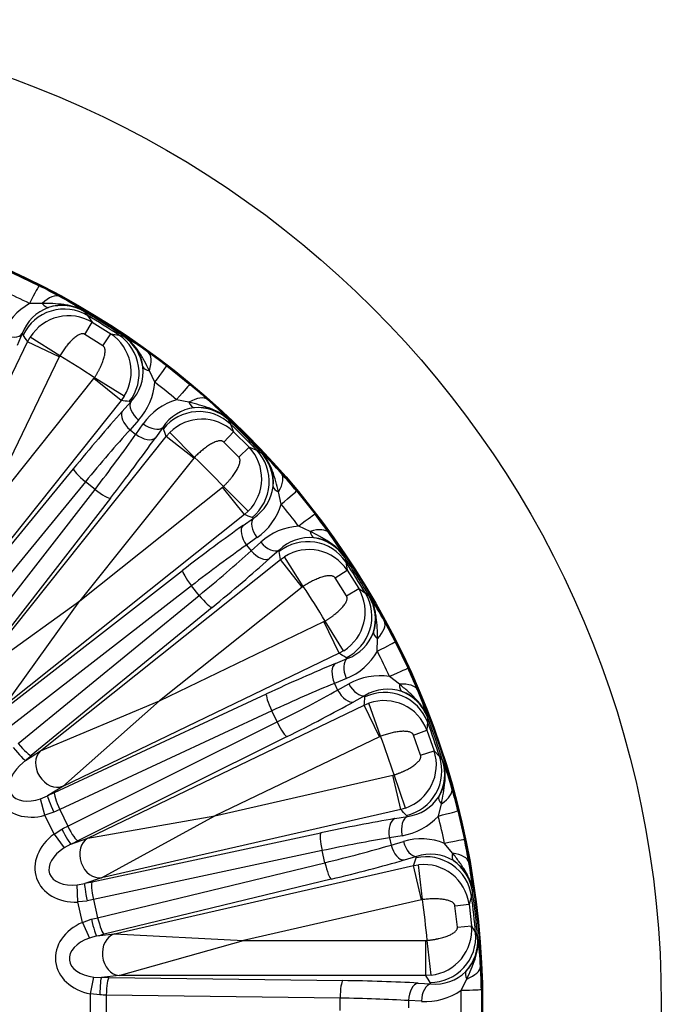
# Model space of a CAD drawing. Header units: millimetres. Extents: x 0 to 2970, y 0 to 2100.
# Tile 22 of 24: x 2199 to 2382, y 1407 to 1687. Entities that reach past the tile are written whole.
import ezdxf

# ---------------------------------------------------------------- set-up
doc = ezdxf.new("R2010")
doc.units = ezdxf.units.MM
doc.header["$LTSCALE"] = 10
doc.layers.add('CAP560C', color=7, linetype='Continuous')
doc.layers.add('Default', color=7, linetype='Continuous')

# ---------------------------------------------------------------- blocks, each defined once
blk = doc.blocks.new('SE2')
at = {"layer": 'CAP560C', "color": 7, "linetype": 'Continuous'}
for p, q in [((2197.21, 1614.92), (2204.81, 1611.26)), ((2205.68, 1606.24), (2202.1, 1606.18)), ((2217.62, 1603.98), (2217.75, 1603.84)), ((2217.75, 1603.84), (2218.59, 1602.82)), ((2218.59, 1602.82), (2219.94, 1600.88)), ((2217.83, 1597.42), (2219.94, 1600.88)), ((2219.94, 1600.88), (2225.18, 1597.58)), ((2200.02, 1597.63), (2198.63, 1594.26)), ((2200.26, 1597.28), (2200.02, 1597.63)), ((2201.56, 1595.33), (2202.26, 1596.6)), ((2210.69, 1591.31), (2202.26, 1596.6)), ((2222.98, 1594.19), (2217.83, 1597.42)), ((2222.98, 1594.19), (2225.18, 1597.58)), ((2225.18, 1597.58), (2227.51, 1597.21)), ((2227.51, 1597.21), (2228.8, 1596.91)), ((2228.8, 1596.91), (2228.98, 1596.84)), ((2163.7, 1516.72), (2201.56, 1595.33)), ((2210.53, 1591.01), (2201.56, 1595.33)), ((2210.53, 1591.01), (2188.02, 1544.26)), ((2210.69, 1591.31), (2210.53, 1591.01)), ((2241.1, 1588.46), (2247.7, 1583.2)), ((2188.02, 1544.26), (2220.37, 1584.83)), ((2220.37, 1584.83), (2220.56, 1585.1)), ((2228.16, 1578.62), (2220.37, 1584.83)), ((2229, 1579.81), (2220.56, 1585.1)), ((2237.69, 1583.82), (2236.19, 1587.07)), ((2229, 1579.81), (2228.16, 1578.62)), ((2228.16, 1578.62), (2173.76, 1510.4)), ((2228.46, 1575.51), (2230.89, 1578.23)), ((2230.89, 1578.23), (2230.47, 1578.3)), ((2247.43, 1578.1), (2243.93, 1578.84)), ((2233.1, 1573.02), (2230.67, 1570.3)), ((2232.31, 1568.99), (2234.42, 1571.97)), ((2240, 1570.97), (2237.89, 1567.99)), ((2240.16, 1570.58), (2240, 1570.97)), ((2258.57, 1573.25), (2258.67, 1573.08)), ((2258.67, 1573.08), (2259.25, 1571.9)), ((2259.25, 1571.9), (2260.13, 1569.71)), ((2186.58, 1500.17), (2240.98, 1568.39)), ((2230.67, 1570.3), (2232.31, 1568.99)), ((2240.98, 1568.39), (2241.95, 1569.47)), ((2248.77, 1562.18), (2240.98, 1568.39)), ((2248.99, 1562.43), (2241.95, 1569.47)), ((2257.31, 1566.81), (2260.13, 1569.71)), ((2260.13, 1569.71), (2264.51, 1565.33)), ((2261.61, 1562.51), (2257.31, 1566.81)), ((2261.61, 1562.51), (2264.51, 1565.33)), ((2264.51, 1565.33), (2266.7, 1564.45)), ((2248.99, 1562.43), (2248.77, 1562.18)), ((2266.7, 1564.45), (2267.89, 1563.86)), ((2267.89, 1563.86), (2268.06, 1563.76)), ((2248.77, 1562.18), (2216.42, 1521.61)), ((2172.43, 1507.8), (2214.56, 1559.21)), ((2217.99, 1555.52), (2175.86, 1504.11)), ((2220.73, 1553.33), (2217.99, 1555.52)), ((2256.99, 1553.96), (2257.24, 1554.19)), ((2264.28, 1547.15), (2257.24, 1554.19)), ((2179.98, 1500.83), (2220.73, 1553.33)), ((2216.42, 1521.61), (2256.99, 1553.96)), ((2263.2, 1546.18), (2256.99, 1553.96)), ((2273.65, 1549.12), (2272.91, 1552.63)), ((2278.01, 1552.89), (2283.27, 1546.29)), ((2225.09, 1550.81), (2184.34, 1498.31)), ((2263.2, 1546.18), (2194.98, 1491.77)), ((2264.28, 1547.15), (2263.2, 1546.18)), ((2262.8, 1543.08), (2265.77, 1545.19)), ((2265.77, 1545.19), (2265.39, 1545.35)), ((2281.87, 1541.38), (2278.62, 1542.89)), ((2266.77, 1539.62), (2263.8, 1537.5)), ((2263.8, 1537.5), (2265.1, 1535.87)), ((2265.1, 1535.87), (2267.83, 1538.3)), ((2273.04, 1536.08), (2270.32, 1533.65)), ((2273.11, 1535.67), (2273.04, 1536.08)), ((2205.21, 1478.95), (2273.42, 1533.35)), ((2273.42, 1533.35), (2274.61, 1534.19)), ((2279.64, 1525.56), (2273.42, 1533.35)), ((2279.91, 1525.76), (2274.61, 1534.19)), ((2291.65, 1534.18), (2291.71, 1533.99)), ((2291.71, 1533.99), (2292.02, 1532.71)), ((2292.02, 1532.71), (2292.39, 1530.37)), ((2193.11, 1489.54), (2245.62, 1530.28)), ((2288.99, 1528.17), (2292.39, 1530.37)), ((2292.39, 1530.37), (2295.68, 1525.13)), ((2292.23, 1523.02), (2288.99, 1528.17)), ((2248.14, 1525.92), (2195.63, 1485.17)), ((2279.64, 1525.56), (2239.07, 1493.21)), ((2250.33, 1523.18), (2248.14, 1525.92)), ((2279.91, 1525.76), (2279.64, 1525.56)), ((2292.23, 1523.02), (2295.68, 1525.13)), ((2295.68, 1525.13), (2297.62, 1523.78)), ((2297.62, 1523.78), (2298.65, 1522.95)), ((2186.58, 1500.17), (2216.42, 1521.61)), ((2194.98, 1491.77), (2216.42, 1521.61)), ((2198.92, 1481.06), (2250.33, 1523.18)), ((2298.65, 1522.95), (2298.79, 1522.81)), ((2254.02, 1519.75), (2202.61, 1477.63)), ((2239.07, 1493.21), (2285.82, 1515.73)), ((2285.82, 1515.73), (2286.11, 1515.89)), ((2290.14, 1506.75), (2285.82, 1515.73)), ((2291.41, 1507.46), (2286.11, 1515.89)), ((2300.98, 1507.3), (2301.04, 1510.88)), ((2306.07, 1510), (2309.73, 1502.4)), ((2290.14, 1506.75), (2211.53, 1468.89)), ((2291.41, 1507.46), (2290.14, 1506.75)), ((2289.06, 1503.82), (2292.43, 1505.22)), ((2292.43, 1505.22), (2292.09, 1505.46)), ((2292.17, 1499.56), (2288.79, 1498.16)), ((2288.79, 1498.16), (2289.7, 1496.27)), ((2289.7, 1496.27), (2292.9, 1498.04)), ((2307.28, 1497.92), (2304.45, 1500.11)), ((2205.21, 1478.95), (2239.07, 1493.21)), ((2209.21, 1467.13), (2269.47, 1495.17)), ((2211.53, 1468.89), (2239.07, 1493.21)), ((2297.49, 1494.72), (2294.29, 1492.96)), ((2297.26, 1491.97), (2298.6, 1492.52)), ((2297.46, 1494.3), (2297.49, 1494.72)), ((2301.89, 1483.12), (2298.6, 1492.52)), ((2270.95, 1490.35), (2210.7, 1462.31)), ((2218.64, 1454.11), (2297.26, 1491.97)), ((2272.47, 1487.19), (2270.95, 1490.35)), ((2301.58, 1483), (2297.26, 1491.97)), ((2212.98, 1457.57), (2272.47, 1487.19)), ((2315.24, 1487.2), (2315.08, 1484.85)), ((2315.21, 1488.72), (2315.23, 1488.52)), ((2315.23, 1488.52), (2315.24, 1487.2)), ((2311.28, 1483.46), (2315.08, 1484.85)), ((2315.08, 1484.85), (2317.13, 1479)), ((2275.31, 1483.03), (2215.82, 1453.4)), ((2301.58, 1483), (2254.83, 1460.48)), ((2301.89, 1483.12), (2301.58, 1483)), ((2313.29, 1477.72), (2311.28, 1483.46)), ((2200.94, 1476.27), (2205.21, 1478.95)), ((2313.29, 1477.72), (2317.13, 1479)), ((2317.13, 1479), (2318.72, 1477.26)), ((2200.94, 1476.27), (2199.31, 1474.82)), ((2318.72, 1477.26), (2319.53, 1476.22)), ((2319.53, 1476.22), (2319.64, 1476.05)), ((2254.83, 1460.48), (2305.42, 1472.03)), ((2305.42, 1472.03), (2305.74, 1472.12)), ((2307.63, 1462.32), (2305.42, 1472.03)), ((2309.03, 1462.72), (2305.74, 1472.12)), ((2211.53, 1468.89), (2207.26, 1466.21)), ((2205.25, 1465.37), (2207.26, 1466.21)), ((2206.5, 1460.66), (2205.25, 1465.37)), ((2210.7, 1462.31), (2212.98, 1457.57)), ((2307.63, 1462.32), (2222.57, 1442.9)), ((2309.03, 1462.72), (2307.63, 1462.32)), ((2318.33, 1460.44), (2319.18, 1463.91)), ((2323.89, 1461.94), (2325.76, 1453.72)), ((2209.03, 1461.53), (2206.5, 1460.66)), ((2209.08, 1455.31), (2206.5, 1460.66)), ((2218.64, 1454.11), (2254.83, 1460.48)), ((2222.57, 1442.9), (2254.83, 1460.48)), ((2305.93, 1459.7), (2309.53, 1460.31)), ((2309.53, 1460.31), (2309.25, 1460.62)), ((2209.08, 1455.31), (2211.33, 1456.75)), ((2209.08, 1455.31), (2211.98, 1451.4)), ((2213.89, 1452.45), (2218.64, 1454.11)), ((2219.91, 1441.69), (2284.9, 1455.62)), ((2308.01, 1454.86), (2304.41, 1454.24)), ((2304.41, 1454.24), (2304.88, 1452.2)), ((2304.88, 1452.2), (2308.38, 1453.21)), ((2213.89, 1452.45), (2211.98, 1451.4)), ((2285.28, 1450.6), (2220.29, 1436.67)), ((2286.06, 1447.18), (2285.28, 1450.6)), ((2322.38, 1449.9), (2320.1, 1452.66)), ((2312.12, 1448.95), (2308.61, 1447.94)), ((2312, 1448.55), (2312.12, 1448.95)), ((2221.47, 1431.54), (2286.06, 1447.18)), ((2226.22, 1426.91), (2311.28, 1446.33)), ((2311.28, 1446.33), (2312.72, 1446.56)), ((2313.5, 1436.61), (2311.28, 1446.33)), ((2313.83, 1436.67), (2312.72, 1446.56)), ((2222.57, 1442.9), (2217.81, 1441.24)), ((2287.9, 1442.49), (2223.3, 1426.85)), ((2215.67, 1440.87), (2217.81, 1441.24)), ((2215.84, 1436), (2215.67, 1440.87)), ((2220.29, 1436.67), (2221.47, 1431.54)), ((2313.5, 1436.61), (2262.91, 1425.07)), ((2313.83, 1436.67), (2313.5, 1436.61)), ((2327.75, 1437.68), (2327.08, 1435.41)), ((2328.04, 1438.97), (2327.75, 1437.68)), ((2328.06, 1439.16), (2328.04, 1438.97)), ((2218.49, 1436.28), (2215.84, 1436)), ((2217.16, 1430.21), (2215.84, 1436)), ((2323.06, 1434.9), (2327.08, 1435.41)), ((2323.74, 1428.86), (2323.06, 1434.9)), ((2327.08, 1435.41), (2327.77, 1429.26)), ((2217.16, 1430.21), (2219.67, 1431.1)), ((2217.16, 1430.21), (2219.12, 1425.75)), ((2323.74, 1428.86), (2327.77, 1429.26)), ((2327.77, 1429.26), (2328.93, 1427.2)), ((2221.21, 1426.35), (2219.12, 1425.75)), ((2221.21, 1426.35), (2226.22, 1426.91)), ((2226.22, 1426.91), (2262.91, 1425.07)), ((2328.93, 1427.2), (2329.5, 1426.01)), ((2329.5, 1426.01), (2329.56, 1425.82)), ((2227.55, 1415.11), (2262.91, 1425.07)), ((2262.91, 1425.07), (2314.8, 1425.07)), ((2314.8, 1425.07), (2315.14, 1425.09)), ((2314.8, 1415.11), (2314.8, 1425.07)), ((2316.25, 1415.19), (2315.14, 1425.09)), ((2219.45, 1409.87), (2220.37, 1414.66)), ((2220.37, 1414.66), (2222.54, 1414.54)), ((2227.55, 1415.11), (2222.54, 1414.54)), ((2224.69, 1414.52), (2291.15, 1413.64)), ((2314.8, 1415.11), (2227.55, 1415.11)), ((2316.25, 1415.19), (2314.8, 1415.11)), ((2324.81, 1410.89), (2326.41, 1414.09)), ((2312.56, 1412.93), (2316.2, 1412.73)), ((2316.2, 1412.73), (2316, 1413.1)), ((2219.45, 1403.94), (2219.45, 1409.87)), ((2222.1, 1409.56), (2219.45, 1409.87)), ((2223.94, 1409.54), (2223.94, 1404.27)), ((2290.4, 1408.66), (2223.94, 1409.54)), ((2290.4, 1405.15), (2290.4, 1408.66)), ((2330.56, 1411.12), (2330.56, 1402.69)), ((2309.86, 1407.95), (2309.86, 1405.86)), ((2313.51, 1407.75), (2309.86, 1407.95))]:
    blk.add_line(p, q, dxfattribs=at)
for radius in [280, 229.2, 228.94]:
    blk.add_circle((2101.71, 1406.9), radius, dxfattribs=at)
for centre, radius, start, end in [((2127.7, 1458.45), 171.16, 61.0234, 63.226), ((2106.21, 1416.24), 212.77, 63.2118, 65.3597), ((2173.01, 1537.69), 79.91, 56.0633, 61.9182), ((2210.87, 1590.68), 17.81, 119.5105, 157.9745), ((2211.77, 1593.31), 12.52, 109.9902, 159.8148), ((2211.39, 1593.7), 12.02, 58.7926, 108.9248), ((2213.28, 1589.73), 12.98, 59.1571, 148.03), ((2101.71, 1406.9), 228.59, 56.2226, 59.4916), ((2101.71, 1406.9), 228.13, 56.5333, 59.181), ((2218.01, 1586.75), 12.99, 327.7059, 56.5356), ((2222.46, 1586.8), 11.98, 6.704, 57.0071), ((2188.61, 1527.88), 79.91, 53.7962, 59.6509), ((2101.71, 1406.9), 214.2, 56.2979, 59.4164), ((2136.88, 1452.69), 171.16, 52.4883, 54.6909), ((2221.87, 1586.96), 12.55, 315.9635, 5.66), ((2219.92, 1585), 17.81, 317.7399, 356.2036), ((2108.17, 1415.01), 212.77, 50.3546, 52.5025), ((2138.52, 1451.38), 171.16, 48.1663, 50.3689), ((2249.03, 1561.78), 17.81, 106.6534, 145.1174), ((2250.49, 1564.14), 12.52, 97.133, 146.9577), ((2250.22, 1564.64), 12, 45.887, 96.1162), ((2200.32, 1518.54), 79.91, 43.2062, 49.0611), ((2251.16, 1560.32), 12.98, 46.3, 135.1728), ((2101.71, 1406.9), 228.59, 43.3655, 46.6345), ((2101.71, 1406.9), 228.13, 43.6762, 46.3238), ((2255.12, 1556.36), 12.99, 314.8487, 43.6785), ((2101.71, 1406.9), 214.2, 43.4408, 46.5592), ((2259.46, 1555.42), 11.98, 353.8469, 44.15), ((2213.35, 1505.51), 79.91, 40.939, 46.7938), ((2146.18, 1443.72), 171.16, 39.6311, 41.8337), ((2258.92, 1555.7), 12.55, 303.1064, 352.8029), ((2256.59, 1554.23), 17.81, 304.8828, 343.3464), ((2109.81, 1413.37), 212.77, 37.4975, 39.6454), ((2147.5, 1442.07), 171.16, 35.3091, 37.5117), ((2279.8, 1525.12), 17.81, 93.7962, 132.2602), ((2222.69, 1493.8), 79.91, 30.349, 36.2039), ((2281.75, 1527.09), 12.52, 84.2759, 134.1005), ((2281.58, 1527.62), 12.02, 33.0783, 83.2105), ((2281.55, 1523.22), 12.98, 33.4429, 122.3157), ((2101.71, 1406.9), 228.59, 30.5084, 33.7774), ((2101.71, 1406.9), 228.13, 30.819, 33.4667), ((2101.71, 1406.9), 214.2, 30.5836, 33.7021), ((2284.53, 1518.47), 12.99, 301.9916, 30.8213), ((2288.55, 1516.59), 11.98, 340.9897, 31.2928), ((2232.49, 1478.2), 79.91, 28.0819, 33.9366), ((2153.26, 1432.9), 171.16, 26.774, 28.9766), ((2288.09, 1516.99), 12.55, 290.2492, 339.9457), ((2285.49, 1516.07), 17.81, 292.0257, 330.4893), ((2111.05, 1411.4), 212.77, 24.6403, 26.7882), ((2154.17, 1431), 171.16, 22.452, 24.6546), ((2301.64, 1482.52), 17.81, 80.9391, 119.4031), ((2303.98, 1484.02), 12.52, 71.4188, 121.2434), ((2303.93, 1484.57), 12.02, 20.2212, 70.3534), ((2238.99, 1464.7), 79.91, 17.4919, 23.3468), ((2302.93, 1480.28), 12.98, 20.5857, 109.4585), ((2101.71, 1406.9), 228.59, 17.6512, 20.9202), ((2101.71, 1406.9), 228.13, 17.9619, 20.6095), ((2101.71, 1406.9), 214.2, 17.7265, 20.8449), ((2304.77, 1475), 12.99, 289.1344, 17.9642), ((2308.28, 1472.26), 11.98, 328.1326, 18.4357), ((2245.08, 1447.31), 79.91, 15.2247, 21.0795), ((2157.75, 1420.77), 171.16, 13.9169, 16.1195), ((2307.91, 1472.76), 12.55, 277.3921, 327.0886), ((2305.17, 1472.44), 17.81, 279.1685, 317.6322), ((2111.81, 1409.21), 212.77, 11.7832, 13.9311), ((2313.46, 1436.14), 17.81, 68.0819, 106.5459), ((2158.22, 1418.72), 171.16, 9.5948, 11.7974), ((2316.07, 1437.07), 12.52, 58.5616, 108.3863), ((2316.14, 1437.62), 12.02, 7.364, 57.4963), ((2314.21, 1433.67), 12.98, 7.7286, 96.6014), ((2248.41, 1432.7), 79.91, 4.6347, 10.4896), ((2101.71, 1406.9), 214.2, 4.8694, 7.9878), ((2101.71, 1406.9), 228.13, 5.1047, 7.7524), ((2101.71, 1406.9), 228.59, 4.7941, 8.0631), ((2314.83, 1428.1), 12.99, 276.2773, 5.107), ((2317.64, 1424.66), 11.98, 315.2754, 5.5786), ((2250.47, 1414.4), 79.91, 2.3676, 8.2223), ((2159.43, 1407.96), 171.16, 1.0597, 3.2623), ((2317.4, 1425.22), 12.55, 264.535, 314.2315), ((2314.65, 1425.52), 17.81, 266.3114, 304.775), ((2112.07, 1406.9), 212.77, 358.926, 1.074)]:
    blk.add_arc(centre, radius, start, end, dxfattribs=at)
for centre, major_axis, ratio, start_param, end_param in [((2199.18, 1600.11), (5.63, 11.16), 0.011995, 0.026182, 1.001596), ((2204.68, 1597.2), (6.07, 10.93), 0.378437, 0.028284, 0.83484), ((2211.93, 1591.66), (-10.81, -7.22), 0.994879, 3.587799, 5.243449), ((2206.08, 1609.85), (1.59, -4.74), 0.407961, 5.432942, 6.191782), ((2211.16, 1592.65), (9.47, 8.91), 0.995637, 0.284337, 1.104071), ((2195.53, 1599.79), (-4.62, 1.91), 0.538455, 1.540656, 3.037977), ((1955.51, 1477.31), (269.58, -129.82), 0.866575, 0.964607, 0.972756), ((2220.35, 1586.38), (-1.81, -12.87), 0.994879, 1.039736, 2.695387), ((2221.57, 1586.1), (3.92, 12.39), 0.995637, 5.179114, 5.998848), ((2228.48, 1582.24), (7.22, 10.21), 0.378437, 5.448345, 6.254901), ((2239.27, 1589), (-4.96, -0.62), 0.407961, 0.091403, 0.850243), ((2233.49, 1578.55), (7.61, 9.92), 0.011995, -1.001596, -0.026182), ((2239.73, 1573.58), (7.98, 9.63), 0.011995, 0.026182, 1.001596), ((2244.44, 1569.51), (8.35, 9.31), 0.378437, 0.028284, 0.83484), ((2228.58, 1305.73), (-233.93, 186.56), 0.866575, -0.972758, -0.96461), ((2234.78, 1575.13), (3.73, -3.33), 0.538455, 3.245208, 4.742529), ((2248.63, 1581.54), (0.5, -4.98), 0.407961, 5.432942, 6.191782), ((2249.74, 1563.64), (11.21, 6.58), 0.995637, 0.284337, 1.104071), ((2213.14, 1549.8), (34.29, 43), 0.087489, 1.001483, 1.420425), ((2232.35, 1572.41), (3.73, -3.33), 0.538455, 3.245208, 4.742529), ((2250.28, 1562.51), (12.15, 4.63), 0.994879, 0.446206, 2.101856), ((2236.1, 1574.07), (4.08, -2.89), 0.538455, 4.682249, 6.17957), ((2217.04, 1546.7), (31.17, 39.09), 0.096238, 1.001483, 1.420425), ((2212.34, 1550.45), (31.17, 39.09), 0.096238, -1.420425, -1.001483), ((2233.99, 1571.1), (4.08, -2.89), 0.538455, 4.682249, 6.17957), ((1974.84, 1508.08), (233.93, -186.56), 0.866575, 0.964604, 0.972753), ((2216.23, 1547.34), (34.29, 43), 0.087489, -1.420425, -1.001483), ((2257.31, 1555.48), (-4.63, -12.15), 0.994879, 1.039736, 2.695387), ((2258.44, 1554.94), (6.58, 11.21), 0.995637, 5.179114, 5.998848), ((2218.45, 1556.11), (3.87, -3.17), 0.149793, 3.229858, 4.714375), ((2264.32, 1549.63), (9.31, 8.35), 0.378437, 5.448345, 6.254901), ((2276.34, 1553.82), (-4.98, 0.5), 0.407961, 0.091403, 0.850243), ((2221.19, 1553.92), (3.95, -3.07), 0.149793, 4.710403, 6.19492), ((2268.38, 1544.92), (9.63, 7.98), 0.011995, -1.001596, -0.026182), ((2202.88, 1280.03), (-186.56, 233.93), 0.866575, -0.972758, -0.96461), ((2273.35, 1538.68), (9.92, 7.61), 0.011995, 0.026182, 1.001596), ((2242.15, 1521.43), (43, 34.29), 0.087489, 1.001483, 1.420425), ((2265.9, 1539.19), (-2.89, 4.08), 0.538455, 0.103615, 1.600937), ((2268.88, 1541.3), (-2.89, 4.08), 0.538455, 0.103615, 1.600937), ((2277.04, 1533.68), (10.21, 7.22), 0.378437, 0.028284, 0.83484), ((2283.8, 1544.47), (-0.62, -4.96), 0.407961, 5.432942, 6.191782), ((2245.25, 1517.53), (39.09, 31.17), 0.096238, 1.001483, 1.420425), ((2269.93, 1539.98), (-3.33, 3.73), 0.538455, 1.540656, 3.037977), ((2281.18, 1525.54), (12.87, 1.81), 0.994879, 0.446206, 2.101856), ((2280.91, 1526.76), (12.39, 3.92), 0.995637, 0.284337, 1.104071), ((2241.5, 1522.23), (39.09, 31.17), 0.096238, -1.420425, -1.001483), ((2267.21, 1537.55), (-3.33, 3.73), 0.538455, 1.540656, 3.037977), ((2000.53, 1533.77), (186.56, -233.93), 0.866575, 0.964607, 0.972756), ((2244.61, 1518.33), (43, 34.29), 0.087489, -1.420425, -1.001483), ((2248.73, 1526.39), (-3.07, 3.95), 0.149793, 0.088265, 1.572782), ((2286.47, 1517.13), (-7.22, -10.81), 0.994879, 1.039736, 2.695387), ((2250.91, 1523.65), (-3.17, 3.87), 0.149793, 1.568811, 3.053328), ((2287.45, 1516.35), (8.91, 9.47), 0.995637, 5.179114, 5.998848), ((2292, 1509.87), (10.93, 6.07), 0.378437, 5.448345, 6.254901), ((2304.66, 1511.28), (-4.74, 1.59), 0.407961, 0.091403, 0.850243), ((2294.91, 1504.37), (11.16, 5.63), 0.011995, -1.001596, -0.026182), ((2172.12, 1260.7), (-129.82, 269.58), 0.866575, -0.972755, -0.964607), ((2264.11, 1487.3), (49.55, 23.86), 0.087489, 1.001483, 1.420425), ((2291.22, 1499.33), (1.91, -4.62), 0.538455, 3.245208, 4.742529), ((2294.59, 1500.73), (1.91, -4.62), 0.538455, 3.245208, 4.742529), ((2298.37, 1497.19), (11.36, 5.21), 0.011995, 0.026182, 1.001596), ((2266.27, 1482.82), (45.05, 21.69), 0.096238, 1.001483, 1.420425), ((2295.33, 1499.21), (-2.42, 4.38), 0.538455, 1.540656, 3.037977), ((2300.86, 1491.48), (11.56, 4.76), 0.378437, 0.028284, 0.83484), ((2263.66, 1488.23), (45.05, 21.69), 0.096238, -1.420425, -1.001483), ((2292.13, 1497.44), (-2.42, 4.38), 0.538455, 1.540656, 3.037977), ((2303.08, 1482.63), (12.95, -1.1), 0.994879, 0.446206, 2.101856), ((2309.85, 1500.5), (-1.71, -4.7), 0.407961, 5.432942, 6.191782), ((2303.09, 1483.88), (12.96, 1.06), 0.995637, 0.284337, 1.104071), ((2271.63, 1490.68), (2.11, -4.53), 0.149793, 3.229858, 4.714375), ((2265.82, 1483.74), (49.55, 23.86), 0.087489, -1.420425, -1.001483), ((2031.3, 1553.11), (129.82, -269.58), 0.866575, 0.964604, 0.972753), ((2273.15, 1487.52), (-2.23, 4.48), 0.149793, 1.568811, 3.053328), ((2197.84, 1480.17), (-3.15, 3.88), 0.088393, 1.57011, 3.053982), ((2199.5, 1481.52), (-3.17, 3.87), 0.149793, 1.568811, 3.053328), ((2208.93, 1474.28), (3.19, -5.08), 0.787968, 3.283622, 6.141156), ((2205.39, 1472.05), (11.82, 7.43), 0.787968, 1.946522, 4.336663), ((2196.62, 1476.73), (27.36, 21.82), 0.087489, -1.482285, -1.420425), ((2306.37, 1473.25), (-9.44, -8.93), 0.994879, 1.039736, 2.695387), ((2307.15, 1472.28), (10.79, 7.25), 0.995637, 5.179114, 5.998848), ((2205.39, 1472.05), (8.48, 5.33), 0.598796, 1.946522, 4.336663), ((2310.15, 1464.94), (12.01, 3.48), 0.378437, 5.448345, 6.254901), ((2209.42, 1461.73), (2.13, -4.52), 0.088393, 3.229203, 4.713075), ((2205.8, 1462.12), (31.53, 15.19), 0.087489, 1.420425, 1.482285), ((2211.37, 1462.64), (2.11, -4.53), 0.149793, 3.229858, 4.714375), ((2322.8, 1463.5), (-4.27, 2.61), 0.407961, 0.091403, 0.850243), ((2207.96, 1457.63), (27.03, 13.02), 0.10207, 1.420425, 1.482285), ((2137.82, 1248.7), (-66.58, 291.71), 0.866575, -0.972758, -0.96461), ((2311.76, 1458.94), (12.13, 3.01), 0.011995, -1.001596, -0.026182), ((2277.93, 1449.15), (53.62, 12.24), 0.087489, 1.001483, 1.420425), ((2307.04, 1454.84), (0.84, -4.93), 0.538455, 3.245208, 4.742529), ((2310.64, 1455.46), (0.84, -4.93), 0.538455, 3.245208, 4.742529), ((2207.62, 1458.34), (27.03, 13.02), 0.10207, -1.482285, -1.420425), ((2211.73, 1456.94), (-2.2, 4.49), 0.088393, 1.57011, 3.053982), ((2213.66, 1457.89), (-2.23, 4.48), 0.149793, 1.568811, 3.053328), ((2217.29, 1447.35), (13.18, 4.61), 0.787968, 1.946522, 4.336663), ((2209.78, 1453.86), (31.53, 15.19), 0.087489, -1.482285, -1.420425), ((2221.24, 1448.73), (1.98, -5.66), 0.787968, 3.283622, 6.141156), ((2286.01, 1450.77), (1.05, -4.89), 0.149793, 3.229858, 4.714375), ((2279.04, 1444.3), (48.75, 11.13), 0.096238, 1.001483, 1.420425), ((2311.01, 1453.81), (-1.38, 4.8), 0.538455, 1.540656, 3.037977), ((2313.53, 1451.16), (12.24, 2.55), 0.011995, 0.026182, 1.001596), ((2217.29, 1447.35), (9.46, 3.31), 0.598796, 1.946522, 4.336663), ((2277.7, 1450.15), (48.75, 11.13), 0.096238, -1.420425, -1.001483), ((2307.5, 1452.8), (-1.38, 4.8), 0.538455, 1.540656, 3.037977), ((2278.81, 1445.3), (53.62, 12.24), 0.087489, -1.420425, -1.001483), ((2065.6, 1565.11), (66.58, -291.71), 0.866575, 0.964604, 0.972753), ((2314.88, 1435.92), (12.38, -3.95), 0.994879, 0.446206, 2.101856), ((2325.46, 1451.84), (-2.71, -4.2), 0.407961, 5.432942, 6.191782), ((2314.69, 1445.05), (12.33, 2.07), 0.378437, 0.028284, 0.83484), ((2315.17, 1437.14), (12.87, -1.85), 0.995637, 0.284337, 1.104071), ((2286.79, 1447.35), (-1.18, 4.86), 0.149793, 1.568811, 3.053328), ((2218.92, 1436.38), (1.07, -4.88), 0.088393, 3.229203, 4.713075), ((2215.48, 1437.58), (34.12, 7.79), 0.087489, 1.420425, 1.482285), ((2221.02, 1436.84), (1.05, -4.89), 0.149793, 3.229858, 4.714375), ((2216.59, 1432.72), (29.25, 6.68), 0.10207, 1.420425, 1.482285), ((2216.41, 1433.49), (29.25, 6.68), 0.10207, -1.482285, -1.420425), ((2220.11, 1431.2), (-1.15, 4.87), 0.088393, 1.57011, 3.053982), ((2222.2, 1431.7), (-1.18, 4.86), 0.149793, 1.568811, 3.053328), ((2223.39, 1420.61), (13.87, 1.56), 0.787968, 1.946522, 4.336663), ((2223.39, 1420.61), (9.96, 1.12), 0.598796, 1.946522, 4.336663), ((2217.52, 1428.63), (34.12, 7.79), 0.087489, -1.482285, -1.420425), ((2227.55, 1421.08), (0.67, -5.96), 0.787968, 3.283622, 6.141156), ((2316, 1426.05), (-11.19, -6.61), 0.994879, 1.039736, 2.695387), ((2316.55, 1424.92), (12.14, 4.66), 0.995637, 5.179114, 5.998848), ((2317.83, 1417.11), (12.48, 0.72), 0.378437, 5.448345, 6.254901), ((2222.54, 1409.56), (-0.04, -5), 0.088393, 3.229203, 4.713075), ((2219.45, 1411.49), (35, 0), 0.087489, 1.420425, 1.482285), ((2224.69, 1409.54), (-0.07, -5), 0.149793, 3.229858, 4.714375), ((2101.71, 1244.63), (0, 299.21), 0.866575, -0.972761, -0.964613), ((2329.85, 1412.89), (-3.58, 3.49), 0.407961, 0.091403, 0.850243), ((2291.15, 1408.66), (-0.07, -5), 0.149793, 3.229858, 4.714375), ((2282.91, 1408.88), (55, 0), 0.087489, 1.001483, 1.420425), ((2312.56, 1407.95), (-0.28, -4.99), 0.538455, 3.245208, 4.742529), ((2316.2, 1407.75), (-0.28, -4.99), 0.538455, 3.245208, 4.742529), ((2219.45, 1406.51), (30, 0), 0.10207, 1.420425, 1.482285), ((2282.91, 1403.9), (50, 0), 0.096238, 1.001483, 1.420425), ((2318.07, 1410.89), (12.5, 0.23), 0.011995, -1.001596, -0.026182)]:
    blk.add_ellipse(centre, major_axis=major_axis, ratio=ratio, start_param=start_param, end_param=end_param, dxfattribs=at)
for points, knots in [([(2217.62, 1603.98), (2217.18, 1604.24), (2216.72, 1604.48), (2215.78, 1604.9), (2215.3, 1605.08), (2214.33, 1605.38), (2213.84, 1605.51), (2212.84, 1605.72), (2212.34, 1605.81), (2210.81, 1606.02), (2209.79, 1606.1), (2207.73, 1606.2), (2206.7, 1606.23), (2205.68, 1606.24)], [0, 0, 0, 0, 0.125, 0.125, 0.25, 0.25, 0.375, 0.375, 0.5, 0.5, 0.75, 0.75, 1, 1, 1, 1]), ([(2217.83, 1597.42), (2217.8, 1597.44), (2217.75, 1597.47), (2217.66, 1597.51), (2217.57, 1597.54), (2217.47, 1597.56), (2217.37, 1597.58), (2217.27, 1597.58), (2217.07, 1597.58), (2216.76, 1597.53), (2216.34, 1597.39), (2215.91, 1597.18), (2215.46, 1596.9), (2215, 1596.56), (2214.37, 1596.02), (2213.56, 1595.22), (2212.8, 1594.33), (2212.22, 1593.58), (2211.83, 1593.04), (2211.44, 1592.48), (2211.06, 1591.9), (2210.82, 1591.5), (2210.69, 1591.31)], [0, 0, 0, 0, 0.008978, 0.018036, 0.027285, 0.036825, 0.04675, 0.057142, 0.068074, 0.108347, 0.156288, 0.207471, 0.265476, 0.32486, 0.389177, 0.525157, 0.671864, 0.736678, 0.801855, 0.86744, 0.933474, 1, 1, 1, 1]), ([(2236.19, 1587.07), (2235.74, 1587.98), (2235.27, 1588.9), (2234.29, 1590.7), (2233.77, 1591.59), (2232.92, 1592.87), (2232.63, 1593.29), (2232, 1594.1), (2231.67, 1594.49), (2230.97, 1595.24), (2230.59, 1595.59), (2229.81, 1596.25), (2229.4, 1596.56), (2228.98, 1596.84)], [0, 0, 0, 0, 0.25, 0.25, 0.5, 0.5, 0.625, 0.625, 0.75, 0.75, 0.875, 0.875, 1, 1, 1, 1]), ([(2220.56, 1585.1), (2220.63, 1585.2), (2220.75, 1585.4), (2220.94, 1585.69), (2221.12, 1585.98), (2221.29, 1586.28), (2221.46, 1586.58), (2221.63, 1586.87), (2221.79, 1587.17), (2221.95, 1587.47), (2222.1, 1587.76), (2222.41, 1588.41), (2222.84, 1589.38), (2223.21, 1590.45), (2223.42, 1591.25), (2223.53, 1591.82), (2223.59, 1592.34), (2223.6, 1592.83), (2223.55, 1593.26), (2223.45, 1593.59), (2223.33, 1593.82), (2223.23, 1593.96), (2223.12, 1594.09), (2223.02, 1594.16), (2222.98, 1594.19)], [0, 0, 0, 0, 0.033226, 0.066326, 0.099305, 0.132167, 0.164918, 0.197563, 0.230107, 0.262556, 0.294916, 0.327191, 0.473483, 0.609176, 0.67397, 0.733792, 0.791585, 0.842641, 0.890924, 0.931469, 0.950392, 0.967801, 0.984154, 1, 1, 1, 1]), ([(2258.57, 1573.25), (2258.2, 1573.6), (2257.8, 1573.94), (2256.98, 1574.55), (2256.55, 1574.83), (2255.68, 1575.35), (2255.22, 1575.58), (2254.3, 1576.01), (2253.82, 1576.21), (2252.38, 1576.75), (2251.4, 1577.05), (2249.42, 1577.61), (2248.43, 1577.87), (2247.43, 1578.1)], [0, 0, 0, 0, 0.125, 0.125, 0.25, 0.25, 0.375, 0.375, 0.5, 0.5, 0.75, 0.75, 1, 1, 1, 1]), ([(2257.31, 1566.81), (2257.29, 1566.83), (2257.24, 1566.87), (2257.17, 1566.93), (2257.09, 1566.98), (2257, 1567.02), (2256.9, 1567.06), (2256.8, 1567.09), (2256.61, 1567.13), (2256.29, 1567.15), (2255.86, 1567.11), (2255.38, 1566.99), (2254.89, 1566.82), (2254.37, 1566.59), (2253.63, 1566.21), (2252.67, 1565.61), (2251.73, 1564.91), (2250.99, 1564.31), (2250.48, 1563.87), (2249.98, 1563.41), (2249.48, 1562.93), (2249.16, 1562.6), (2248.99, 1562.43)], [0, 0, 0, 0, 0.008978, 0.018036, 0.027285, 0.036825, 0.04675, 0.057142, 0.068074, 0.108347, 0.156288, 0.207471, 0.265476, 0.32486, 0.389177, 0.525157, 0.671864, 0.736678, 0.801855, 0.86744, 0.933474, 1, 1, 1, 1]), ([(2257.24, 1554.19), (2257.32, 1554.27), (2257.49, 1554.43), (2257.73, 1554.68), (2257.97, 1554.92), (2258.21, 1555.17), (2258.44, 1555.42), (2258.67, 1555.67), (2258.89, 1555.93), (2259.11, 1556.18), (2259.32, 1556.44), (2259.78, 1557), (2260.41, 1557.85), (2261.01, 1558.81), (2261.39, 1559.55), (2261.62, 1560.07), (2261.8, 1560.57), (2261.91, 1561.04), (2261.96, 1561.48), (2261.94, 1561.82), (2261.88, 1562.07), (2261.81, 1562.23), (2261.72, 1562.38), (2261.65, 1562.47), (2261.61, 1562.51)], [0, 0, 0, 0, 0.033226, 0.066326, 0.099305, 0.132167, 0.164918, 0.197563, 0.230107, 0.262556, 0.294916, 0.327191, 0.473483, 0.609176, 0.67397, 0.733792, 0.791585, 0.842641, 0.890924, 0.931469, 0.950392, 0.967801, 0.984154, 1, 1, 1, 1]), ([(2272.91, 1552.63), (2272.67, 1553.62), (2272.42, 1554.61), (2271.86, 1556.59), (2271.56, 1557.57), (2271.02, 1559.01), (2270.82, 1559.48), (2270.39, 1560.41), (2270.15, 1560.87), (2269.63, 1561.75), (2269.35, 1562.18), (2268.74, 1563), (2268.41, 1563.39), (2268.06, 1563.76)], [0, 0, 0, 0, 0.25, 0.25, 0.5, 0.5, 0.625, 0.625, 0.75, 0.75, 0.875, 0.875, 1, 1, 1, 1]), ([(2291.65, 1534.18), (2291.37, 1534.6), (2291.05, 1535.02), (2290.39, 1535.8), (2290.04, 1536.17), (2289.3, 1536.86), (2288.91, 1537.19), (2288.1, 1537.82), (2287.68, 1538.11), (2286.4, 1538.96), (2285.51, 1539.48), (2283.71, 1540.46), (2282.79, 1540.93), (2281.87, 1541.38)], [0, 0, 0, 0, 0.125, 0.125, 0.25, 0.25, 0.375, 0.375, 0.5, 0.5, 0.75, 0.75, 1, 1, 1, 1]), ([(2288.99, 1528.17), (2288.98, 1528.2), (2288.94, 1528.25), (2288.88, 1528.32), (2288.81, 1528.39), (2288.73, 1528.45), (2288.65, 1528.51), (2288.56, 1528.56), (2288.38, 1528.65), (2288.07, 1528.74), (2287.64, 1528.79), (2287.15, 1528.78), (2286.63, 1528.73), (2286.07, 1528.62), (2285.27, 1528.41), (2284.2, 1528.04), (2283.12, 1527.57), (2282.28, 1527.15), (2281.68, 1526.83), (2281.09, 1526.49), (2280.49, 1526.13), (2280.11, 1525.88), (2279.91, 1525.76)], [0, 0, 0, 0, 0.008978, 0.018036, 0.027285, 0.036825, 0.04675, 0.057142, 0.068074, 0.108347, 0.156288, 0.207471, 0.265476, 0.32486, 0.389177, 0.525157, 0.671864, 0.736678, 0.801855, 0.86744, 0.933474, 1, 1, 1, 1]), ([(2286.11, 1515.89), (2286.21, 1515.95), (2286.41, 1516.07), (2286.7, 1516.25), (2286.99, 1516.44), (2287.28, 1516.63), (2287.56, 1516.82), (2287.84, 1517.02), (2288.11, 1517.22), (2288.38, 1517.42), (2288.65, 1517.62), (2289.21, 1518.06), (2290.02, 1518.75), (2290.82, 1519.56), (2291.36, 1520.19), (2291.7, 1520.65), (2291.98, 1521.09), (2292.19, 1521.53), (2292.34, 1521.94), (2292.39, 1522.28), (2292.39, 1522.54), (2292.36, 1522.71), (2292.31, 1522.88), (2292.26, 1522.98), (2292.23, 1523.02)], [0, 0, 0, 0, 0.033226, 0.066326, 0.099305, 0.132167, 0.164918, 0.197563, 0.230107, 0.262556, 0.294916, 0.327191, 0.473483, 0.609176, 0.67397, 0.733792, 0.791585, 0.842641, 0.890924, 0.931469, 0.950392, 0.967801, 0.984154, 1, 1, 1, 1]), ([(2301.04, 1510.88), (2301.03, 1511.9), (2301.01, 1512.92), (2300.9, 1514.97), (2300.83, 1516), (2300.62, 1517.52), (2300.53, 1518.03), (2300.32, 1519.03), (2300.19, 1519.53), (2299.88, 1520.5), (2299.7, 1520.99), (2299.28, 1521.92), (2299.05, 1522.37), (2298.79, 1522.81)], [0, 0, 0, 0, 0.25, 0.25, 0.5, 0.5, 0.625, 0.625, 0.75, 0.75, 0.875, 0.875, 1, 1, 1, 1]), ([(2315.21, 1488.72), (2315.03, 1489.2), (2314.81, 1489.67), (2314.34, 1490.58), (2314.08, 1491.02), (2313.51, 1491.86), (2313.21, 1492.27), (2312.56, 1493.06), (2312.22, 1493.44), (2311.15, 1494.56), (2310.4, 1495.26), (2308.86, 1496.62), (2308.08, 1497.28), (2307.28, 1497.92)], [0, 0, 0, 0, 0.125, 0.125, 0.25, 0.25, 0.375, 0.375, 0.5, 0.5, 0.75, 0.75, 1, 1, 1, 1]), ([(2311.28, 1483.46), (2311.27, 1483.49), (2311.25, 1483.55), (2311.2, 1483.63), (2311.15, 1483.71), (2311.09, 1483.79), (2311.02, 1483.86), (2310.95, 1483.93), (2310.79, 1484.06), (2310.51, 1484.22), (2310.1, 1484.36), (2309.63, 1484.46), (2309.1, 1484.52), (2308.53, 1484.54), (2307.71, 1484.52), (2306.58, 1484.4), (2305.43, 1484.18), (2304.51, 1483.95), (2303.85, 1483.77), (2303.2, 1483.58), (2302.54, 1483.36), (2302.11, 1483.2), (2301.89, 1483.12)], [0, 0, 0, 0, 0.008978, 0.018036, 0.027285, 0.036825, 0.04675, 0.057142, 0.068074, 0.108347, 0.156288, 0.207471, 0.265476, 0.32486, 0.389177, 0.525157, 0.671864, 0.736678, 0.801855, 0.86744, 0.933474, 1, 1, 1, 1]), ([(2305.74, 1472.12), (2305.85, 1472.16), (2306.07, 1472.23), (2306.4, 1472.35), (2306.72, 1472.46), (2307.04, 1472.59), (2307.36, 1472.71), (2307.67, 1472.84), (2307.99, 1472.97), (2308.29, 1473.11), (2308.6, 1473.24), (2309.25, 1473.55), (2310.19, 1474.04), (2311.14, 1474.65), (2311.81, 1475.15), (2312.25, 1475.52), (2312.62, 1475.89), (2312.93, 1476.27), (2313.16, 1476.64), (2313.29, 1476.96), (2313.34, 1477.21), (2313.35, 1477.38), (2313.34, 1477.56), (2313.31, 1477.66), (2313.29, 1477.72)], [0, 0, 0, 0, 0.033226, 0.066326, 0.099305, 0.132167, 0.164918, 0.197563, 0.230107, 0.262556, 0.294916, 0.327191, 0.473483, 0.609176, 0.67397, 0.733792, 0.791585, 0.842641, 0.890924, 0.931469, 0.950392, 0.967801, 0.984154, 1, 1, 1, 1]), ([(2319.18, 1463.91), (2319.4, 1464.91), (2319.6, 1465.92), (2319.96, 1467.94), (2320.11, 1468.95), (2320.25, 1470.49), (2320.27, 1471), (2320.29, 1472.02), (2320.28, 1472.54), (2320.19, 1473.56), (2320.12, 1474.07), (2319.92, 1475.07), (2319.8, 1475.57), (2319.64, 1476.05)], [0, 0, 0, 0, 0.25, 0.25, 0.5, 0.5, 0.625, 0.625, 0.75, 0.75, 0.875, 0.875, 1, 1, 1, 1]), ([(2328.06, 1439.16), (2327.99, 1439.66), (2327.89, 1440.17), (2327.63, 1441.17), (2327.47, 1441.65), (2327.11, 1442.6), (2326.9, 1443.07), (2326.44, 1443.98), (2326.2, 1444.43), (2325.41, 1445.75), (2324.83, 1446.6), (2323.63, 1448.27), (2323.01, 1449.09), (2322.38, 1449.9)], [0, 0, 0, 0, 0.125, 0.125, 0.25, 0.25, 0.375, 0.375, 0.5, 0.5, 0.75, 0.75, 1, 1, 1, 1]), ([(2323.06, 1434.9), (2323.06, 1434.94), (2323.05, 1435), (2323.02, 1435.09), (2322.99, 1435.18), (2322.95, 1435.27), (2322.9, 1435.36), (2322.84, 1435.44), (2322.72, 1435.6), (2322.48, 1435.81), (2322.11, 1436.05), (2321.67, 1436.25), (2321.18, 1436.43), (2320.62, 1436.57), (2319.81, 1436.73), (2318.68, 1436.87), (2317.51, 1436.91), (2316.57, 1436.89), (2315.89, 1436.87), (2315.21, 1436.82), (2314.52, 1436.76), (2314.06, 1436.7), (2313.83, 1436.67)], [0, 0, 0, 0, 0.008978, 0.018036, 0.027285, 0.036825, 0.04675, 0.057142, 0.068074, 0.108347, 0.156288, 0.207471, 0.265476, 0.32486, 0.389177, 0.525157, 0.671864, 0.736678, 0.801855, 0.86744, 0.933474, 1, 1, 1, 1]), ([(2315.14, 1425.09), (2315.25, 1425.1), (2315.48, 1425.12), (2315.83, 1425.16), (2316.17, 1425.2), (2316.51, 1425.25), (2316.85, 1425.3), (2317.18, 1425.35), (2317.52, 1425.41), (2317.84, 1425.48), (2318.17, 1425.54), (2318.87, 1425.7), (2319.9, 1425.97), (2320.97, 1426.35), (2321.73, 1426.69), (2322.24, 1426.95), (2322.68, 1427.23), (2323.06, 1427.53), (2323.37, 1427.84), (2323.57, 1428.12), (2323.68, 1428.35), (2323.73, 1428.52), (2323.75, 1428.69), (2323.75, 1428.81), (2323.74, 1428.86)], [0, 0, 0, 0, 0.033226, 0.066326, 0.099305, 0.132167, 0.164918, 0.197563, 0.230107, 0.262556, 0.294916, 0.327191, 0.473483, 0.609176, 0.67397, 0.733792, 0.791585, 0.842641, 0.890924, 0.931469, 0.950392, 0.967801, 0.984154, 1, 1, 1, 1]), ([(2326.41, 1414.09), (2326.85, 1415.02), (2327.27, 1415.95), (2328.07, 1417.84), (2328.44, 1418.8), (2328.91, 1420.26), (2329.06, 1420.76), (2329.3, 1421.75), (2329.4, 1422.25), (2329.55, 1423.27), (2329.59, 1423.78), (2329.62, 1424.81), (2329.61, 1425.32), (2329.56, 1425.82)], [0, 0, 0, 0, 0.25, 0.25, 0.5, 0.5, 0.625, 0.625, 0.75, 0.75, 0.875, 0.875, 1, 1, 1, 1])]:
    blk.add_open_spline(points, degree=3, knots=knots, dxfattribs=at)

msp = doc.modelspace()

# ---------------------------------------------------------------- block references
at = {"layer": 'Default'}
msp.add_blockref('SE2', (0, 0), dxfattribs=at)

doc.saveas('drawing.dxf')
